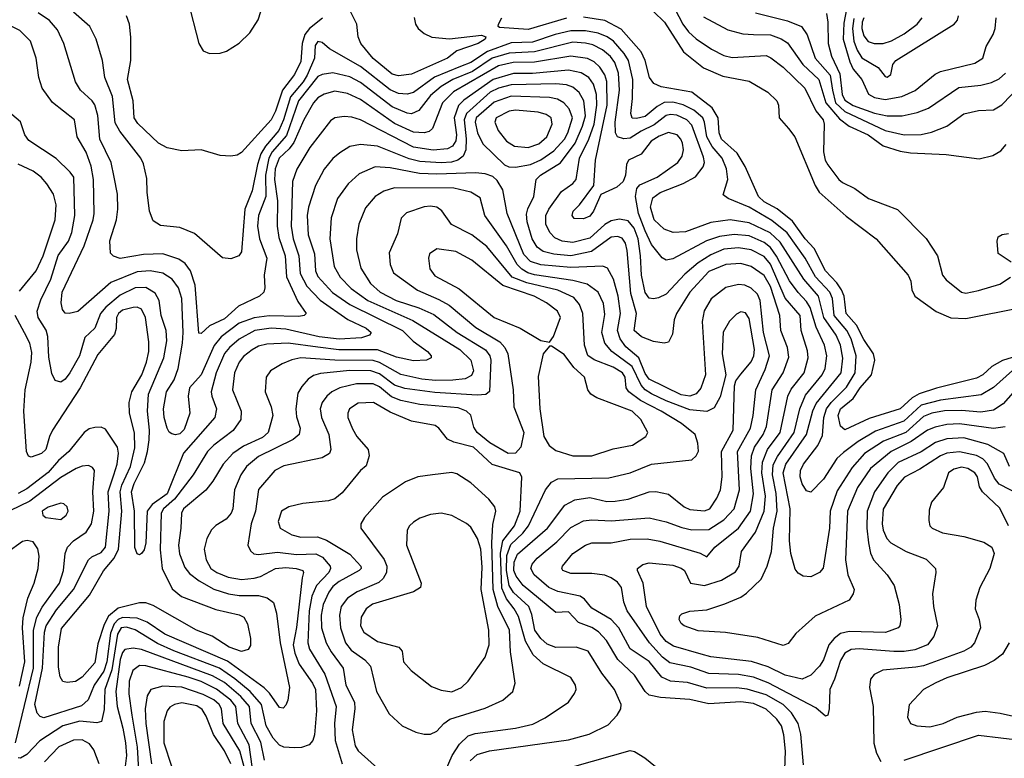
# Model space of a CAD drawing. Extents: x 997026 to 1115308, y 536381 to 619039.
# Tile 69 of 256: x 1043602 to 1048236, y 546111 to 549587. Entities that reach past the tile are written whole.
import ezdxf

# ---------------------------------------------------------------- set-up
doc = ezdxf.new("R2010")
doc.units = 0

msp = doc.modelspace()

# ---------------------------------------------------------------- linework, layer by layer
at = {"layer": '0CON20XD'}
for points in [[(1044393.1, 549675), (1044444.6, 549474.6), (1044465, 549440), (1044495, 549427.1), (1044545, 549429.5), (1044575, 549438.9), (1044634, 549476), (1044684.8, 549525.2), (1044724.1, 549585.9), (1044761.8, 549705)], [(1047499.1, 549669.1), (1047480.3, 549569.7), (1047477.6, 549495), (1047508.5, 549388.5), (1047525, 549353.4), (1047564.7, 549305), (1047596.7, 549236.7), (1047625, 549220.3), (1047675, 549211.5), (1047754.1, 549225.9), (1047817, 549253), (1047909.7, 549330.3), (1047935, 549343.3), (1048097.8, 549382.2), (1048135.5, 549405), (1048150.3, 549459.7), (1048183.8, 549516.2), (1048193.1, 549545), (1048196.9, 549595)], [(1048274.7, 547935.3), (1048184.6, 547855.4), (1048127.7, 547822.3), (1047935, 547795.9), (1047845, 547773.5), (1047763, 547697), (1047629.3, 547650.7), (1047547.5, 547602.5), (1047479.5, 547550.5), (1047448.1, 547521.9), (1047385, 547425.5), (1047325, 547362.9), (1047305, 547370), (1047285, 547402.9), (1047275.3, 547435), (1047275.9, 547465), (1047290.6, 547495), (1047357.4, 547582.6), (1047380, 547630), (1047387, 547715), (1047399.5, 547755), (1047421, 547785), (1047492.7, 547857.3), (1047533.9, 547925), (1047538.9, 548005), (1047514.9, 548084.9), (1047495.4, 548125), (1047435.1, 548195), (1047427.5, 548275), (1047415.1, 548305), (1047347.3, 548377.3), (1047299.1, 548465), (1047214.3, 548584.3), (1047141.1, 548641.1), (1047035, 548705.2), (1046936, 548745), (1046911.9, 548761.9), (1046934.7, 548835), (1046927.7, 548885), (1046908.3, 548935), (1046860.5, 548990.5), (1046835.1, 549035), (1046825.5, 549105), (1046816.3, 549125), (1046775, 549161.6), (1046725, 549186.4), (1046675, 549197.9), (1046635, 549196.2), (1046601.8, 549178.2), (1046545, 549130.3), (1046505, 549120.9), (1046483.9, 549123.9), (1046477.3, 549145), (1046486.3, 549215), (1046488.1, 549305), (1046466.9, 549395), (1046447.1, 549427.1), (1046397, 549485), (1046366.2, 549506.2), (1046325, 549523.3), (1046265, 549534.9), (1046195, 549534.3), (1046122.5, 549517.5), (1046015, 549480.7), (1045915, 549477.4), (1045803.1, 549436.9), (1045725, 549385.4), (1045676.3, 549366.3), (1045553.7, 549316.3), (1045455, 549243.9), (1045425, 549236), (1045385, 549239), (1045345, 549256.3), (1045205.8, 549365.8), (1045059.5, 549449.5), (1045025, 549480), (1045005, 549484.6), (1044992.7, 549465), (1044988.5, 549405), (1044954.2, 549325), (1044935.7, 549294.3), (1044876.2, 549223.8), (1044844, 549115), (1044820.7, 549065), (1044758.7, 548991.3), (1044737.3, 548955), (1044720.6, 548905), (1044695, 548781.2), (1044660.6, 548695), (1044645.3, 548494.7), (1044632.5, 548475), (1044595, 548461.1), (1044555.6, 548465.6), (1044425, 548580), (1044355, 548608.5), (1044265, 548618.1), (1044229.7, 548639.7), (1044213.3, 548685), (1044200.9, 548775), (1044199.8, 548839.8), (1044185, 548908.8), (1044171.5, 548935), (1044072.7, 549062.7), (1044051.5, 549101.5), (1044038.5, 549225), (1044001.9, 549315), (1043990.8, 549395), (1043962.1, 549495), (1043931.5, 549555), (1043855, 549622.2)], [(1045457.6, 549597.6), (1045464.6, 549565), (1045476.7, 549545), (1045505, 549520.9), (1045541.2, 549505), (1045625, 549496.6), (1045774.4, 549514.4), (1045795.9, 549505.9), (1045792, 549495), (1045759.4, 549475), (1045659.6, 549440.4), (1045615.6, 549405), (1045445, 549330.8), (1045385, 549321.7), (1045355, 549330.8), (1045265, 549404.2), (1045206.7, 549475), (1045194.5, 549505.5), (1045188.5, 549565), (1045157.8, 549627.8)], [(1046585, 549625.2), (1046636.8, 549575), (1046725.3, 549435), (1046819.6, 549359.6), (1046911.5, 549321.5), (1047035, 549296.9), (1047123.1, 549245), (1047165.6, 549205), (1047172.9, 549185), (1047176.9, 549125), (1047220.6, 549075), (1047249.6, 549035), (1047345.9, 548805.9), (1047364.4, 548774.4), (1047492.2, 548662.2), (1047633.3, 548555), (1047783.1, 548385), (1047796.3, 548356.3), (1047801.1, 548315), (1047814.4, 548285), (1047915, 548212.9), (1047983.4, 548183.4), (1048055, 548180.9), (1048315, 548232.2)], [(1046685, 549638.2), (1046722.6, 549565), (1046748.8, 549528.8), (1046785, 549496.5), (1046857.4, 549447.4), (1046915, 549417.8), (1046955, 549408.1), (1047115, 549417.3), (1047137.7, 549407.7), (1047195, 549363.1), (1047297.5, 549265), (1047348, 549158), (1047384, 549115), (1047388.4, 549095), (1047384.7, 548965), (1047393.3, 548925), (1047405, 548904.4), (1047457.3, 548835), (1047475, 548820), (1047532.5, 548792.5), (1047596, 548745), (1047675.4, 548715.4), (1047733, 548693), (1047867.4, 548557.4), (1047921.9, 548475), (1047945, 548384.3), (1047962.9, 548362.9), (1048034.2, 548305), (1048055, 548300.6), (1048115, 548311.9), (1048215, 548342.2), (1048265.5, 548374.5)], [(1048335, 547898.8), (1048230.9, 547779.1), (1048185, 547750), (1048125, 547739.3), (1048035, 547747.3), (1047955, 547746.3), (1047895, 547735.5), (1047855, 547719.5), (1047772.5, 547645), (1047666.9, 547603.1), (1047578.3, 547545), (1047519.8, 547480.2), (1047449.5, 547370.5), (1047415.6, 547275), (1047412.6, 547195), (1047383.9, 547006.1), (1047365.7, 546985), (1047325, 546964.5), (1047288.6, 546968.6), (1047265, 546983.3), (1047251.4, 547001.4), (1047230.3, 547075), (1047224.8, 547135), (1047228.4, 547285), (1047194.6, 547455), (1047206.9, 547495), (1047305.5, 547635), (1047335, 547746.5), (1047350, 547780), (1047468.3, 547925), (1047475.2, 547994.8), (1047464.6, 548054.6), (1047445, 548102.8), (1047386.7, 548185), (1047361.2, 548285), (1047292.8, 548365), (1047180.3, 548540.3), (1047133.6, 548583.6), (1047035, 548631.3), (1046945, 548644.8), (1046855, 548631.9), (1046735, 548588.8), (1046677.5, 548585), (1046635, 548600.6), (1046588.2, 548645), (1046571, 548705), (1046581.4, 548748.6), (1046616.6, 548773.4), (1046724.6, 548815.4), (1046782.6, 548847.4), (1046818.9, 548895), (1046824.8, 548915), (1046820.3, 548940.3), (1046765, 549089.7), (1046742.2, 549115), (1046695, 549137.2), (1046665, 549140.6), (1046645, 549136.1), (1046588.1, 549091.9), (1046527.4, 549062.6), (1046475, 549028.5), (1046445, 549025.8), (1046415.3, 549035.3), (1046406.5, 549055), (1046404.8, 549104.8), (1046425.1, 549255), (1046419.8, 549335), (1046402, 549385), (1046383.1, 549413.1), (1046345, 549444.8), (1046298.4, 549468.4), (1046265, 549476.7), (1046205, 549480.1), (1046025.3, 549434.7), (1045905, 549429), (1045825.2, 549404.8), (1045733, 549343), (1045640.3, 549305), (1045585, 549272.5), (1045535, 549229.6), (1045480.6, 549159.4), (1045445, 549144.2), (1045425, 549147), (1045355, 549175.9), (1045205, 549290.6), (1045155, 549317.1), (1045075, 549337.2), (1045025, 549329), (1045005, 549318.9), (1044914.3, 549205), (1044857.8, 549042.2), (1044790.4, 548965), (1044773.6, 548935), (1044759, 548855), (1044760, 548755), (1044725.7, 548665), (1044721, 548615), (1044729.5, 548555), (1044765.3, 548465), (1044752.1, 548385), (1044755.6, 548325), (1044750, 548305), (1044730, 548285), (1044630.8, 548239.2), (1044565, 548178.8), (1044494.3, 548145.7), (1044455, 548110), (1044445, 548111.2), (1044427, 548337), (1044406.2, 548405), (1044379.8, 548439.8), (1044349.9, 548459.9), (1044275, 548484.3), (1044185, 548481.1), (1044075, 548463.2), (1044043.7, 548473.7), (1044028.6, 548488.6), (1044025.5, 548545.5), (1044056.5, 548645), (1044062.9, 548695), (1044061.8, 548765), (1044046, 548845), (1044031.5, 548915), (1043978.6, 549025), (1043969.3, 549135), (1043955.7, 549185.7), (1043942.7, 549205), (1043888.2, 549255), (1043864.3, 549294.3), (1043809.2, 549475), (1043779.6, 549539.6), (1043742.1, 549582.1), (1043688.1, 549618.1)], [(1044595, 548944.6), (1044545, 548946.9), (1044455, 548974.7), (1044365, 548968.8), (1044295, 548983.2), (1044254.5, 549005), (1044157.7, 549097.7), (1044140, 549125), (1044135.3, 549205), (1044109.3, 549305), (1044124.2, 549395), (1044125.3, 549505), (1044119.2, 549565), (1044105, 549604.2)], [(1045026.3, 549593.7), (1044965, 549545.3), (1044943.3, 549516.7), (1044931, 549475), (1044925, 549389.5), (1044895, 549328.5), (1044838.6, 549255), (1044805, 549155.5), (1044785, 549116.1), (1044645, 548961.2), (1044625, 548949.6), (1044595, 548944.6)], [(1046175, 549593.2), (1045995, 549540), (1045860.3, 549550.3), (1045854, 549554), (1045855.7, 549565), (1045870.7, 549595)], [(1048395, 548034.8), (1048226.8, 547983.2), (1048177.7, 547955), (1048134.5, 547915.5), (1048105, 547900), (1047916.5, 547853.5), (1047835, 547826.7), (1047802.4, 547807.6), (1047745, 547755.2), (1047600.1, 547710.1), (1047485, 547657.3), (1047464.8, 547674.8), (1047453.5, 547725), (1047465, 547755.7), (1047525.1, 547804.9), (1047557.3, 547855), (1047610.6, 547915), (1047625.8, 547984.2), (1047620.6, 548015), (1047575, 548081.3), (1047539.5, 548149.5), (1047492.2, 548205), (1047481.9, 548285), (1047470.2, 548315), (1047448.1, 548348.1), (1047394.1, 548405), (1047340.7, 548510.7), (1047299, 548555), (1047238.9, 548638.9), (1047166.2, 548696.2), (1047105, 548729.2), (1047078.4, 548755), (1047016.6, 548896.6), (1046979.2, 548959.2), (1046904.1, 549025), (1046893.8, 549055), (1046889.8, 549125), (1046861.6, 549171.6), (1046765.5, 549245.5), (1046620.6, 549270.6), (1046585.7, 549285.7), (1046565.9, 549315), (1046545.2, 549395), (1046527.3, 549435), (1046431.8, 549541.8), (1046355, 549583.4), (1046255, 549598.4)], [(1046820.3, 549600.3), (1046935, 549538.7), (1047005, 549519.8), (1047055, 549517.3), (1047135, 549514.8), (1047185, 549496.7), (1047215, 549477.5), (1047288.1, 549375), (1047363.5, 549305), (1047395.4, 549195), (1047459.9, 549119.9), (1047505.3, 549085.3), (1047595.8, 549045), (1047665, 548992.7), (1047745, 548967.2), (1047795, 548959.6), (1047962.3, 548952.3), (1048117.4, 548932.6), (1048182, 548948), (1048219.8, 548970.2), (1048245, 548999.4)], [(1047065, 549618.5), (1047215, 549581.9), (1047281.1, 549555), (1047308.2, 549515), (1047345.2, 549405), (1047415.6, 549325.6), (1047427.6, 549255), (1047442, 549195), (1047485, 549154.2), (1047675, 549065.5), (1047765, 549045.2), (1047845, 549046.7), (1047893.4, 549056.6), (1047965.7, 549085), (1048045, 549143.3), (1048115, 549158.8), (1048185, 549161.8), (1048224.8, 549185.2), (1048310.2, 549275)], [(1047398.8, 549615), (1047405.2, 549575), (1047406.4, 549475), (1047423.1, 549415), (1047462.4, 549332.4), (1047473.4, 549235), (1047485, 549207.6), (1047525, 549182.6), (1047625, 549147.4), (1047685, 549133.7), (1047755, 549133.9), (1047825, 549149.7), (1047879, 549171), (1048021.8, 549268.2), (1048125, 549278.1), (1048175, 549290.6), (1048211.4, 549308.6), (1048241.5, 549335)], [(1047527.4, 549592.6), (1047521.9, 549545), (1047527.2, 549485), (1047542.9, 549442.9), (1047565, 549406.8), (1047641.5, 549361.5), (1047675, 549320), (1047685, 549315.8), (1047702.1, 549327.9), (1047711.4, 549375), (1047725.7, 549395), (1048000, 549565), (1048015.5, 549585), (1048019.6, 549605)], [(1047574.6, 549595), (1047566.7, 549575), (1047565.2, 549545), (1047575, 549510.9), (1047595, 549484.7), (1047623.9, 549473.9), (1047665.3, 549475.3), (1047705, 549487.1), (1047765, 549519.7), (1047825.4, 549565), (1047848.8, 549595)], [(1048239.5, 547670.5), (1048185, 547663.5), (1048025, 547684.8), (1047965, 547682.1), (1047910.4, 547669.6), (1047875, 547656), (1047798.1, 547601.9), (1047702.9, 547555), (1047605.7, 547474.3), (1047544.3, 547385), (1047497.1, 547275), (1047488.4, 547045), (1047499.6, 546975), (1047529.2, 546905), (1047524.3, 546885.7), (1047505, 546856.2), (1047345, 546780), (1047255, 546699.2), (1047218, 546652), (1047195, 546641.9), (1047075, 546680), (1046923, 546703), (1046795, 546711.5), (1046728.8, 546735), (1046715.7, 546745.7), (1046706.2, 546765), (1046708.3, 546781.7), (1046718.8, 546791.2), (1046755, 546804.3), (1046835, 546809.4), (1046921.1, 546838.9), (1046995, 546869.1), (1047022.1, 546887.9), (1047091.2, 546955), (1047120.3, 547015), (1047140.2, 547085), (1047149.1, 547195), (1047166.3, 547275), (1047161.9, 547358.1), (1047144.2, 547445), (1047147.9, 547492.1), (1047167.8, 547532.2), (1047246.4, 547645), (1047274.1, 547755), (1047300, 547820), (1047378.9, 547915), (1047391.9, 547945), (1047400.4, 548005), (1047389.6, 548055), (1047350.5, 548140.5), (1047322.1, 548232.1), (1047305, 548260.8), (1047265, 548303.8), (1047225, 548357.5), (1047163.8, 548473.8), (1047135.4, 548515.4), (1047105, 548538.9), (1047035, 548568.9), (1046965, 548576.1), (1046895, 548567.2), (1046834.1, 548545.9), (1046675, 548460.7), (1046645, 548455.5), (1046625, 548465.6), (1046575, 548528.2), (1046545, 548593.6), (1046514.3, 548675), (1046499.6, 548755), (1046507, 548793), (1046520.9, 548809.1), (1046602.5, 548845), (1046698.5, 548915), (1046720, 548945), (1046725.4, 548975), (1046720.8, 549005), (1046713.1, 549025), (1046695.5, 549045), (1046655, 549056.2), (1046611, 549039), (1046573.6, 549015), (1046526.6, 548953.4), (1046466.7, 548925), (1046457.1, 548905), (1046453.6, 548855), (1046441.5, 548825), (1046411.9, 548798.1), (1046336.4, 548763.6), (1046302.7, 548685), (1046285, 548662.7), (1046255, 548648.9), (1046211.3, 548651.3), (1046201.9, 548665), (1046207.1, 548685), (1046237.1, 548715), (1046303.7, 548806.3), (1046311.9, 548925), (1046367.1, 549185), (1046365.6, 549295.6), (1046355, 549327.7), (1046332.7, 549362.7), (1046305, 549388.4), (1046273.7, 549403.7), (1046195, 549414.5), (1046024, 549386), (1045924.9, 549385.1), (1045855, 549368.9), (1045643.3, 549246.7), (1045590.9, 549195), (1045545.3, 549074.7), (1045528.9, 549061.1), (1045505, 549053.6), (1045455, 549057), (1045365, 549098.2), (1045205, 549211), (1045145, 549239.6), (1045085, 549250.7), (1045034.1, 549235.9), (1045005, 549218.4), (1044985, 549194.6), (1044938.9, 549115), (1044891.8, 549008.2), (1044870.5, 548979.5), (1044823.5, 548935), (1044804.5, 548885.5), (1044800.2, 548835), (1044815.5, 548735), (1044812.9, 548615), (1044822, 548562), (1044850.6, 548475), (1044857.4, 548377.4), (1044911.4, 548261.4), (1044949.4, 548205), (1044940.8, 548195), (1044915, 548189.8), (1044775, 548192.6), (1044705, 548184.5), (1044635, 548158.8), (1044549.5, 548095), (1044516.6, 548053.4), (1044455, 547915.4), (1044401.1, 547855), (1044395.3, 547815), (1044401.8, 547735), (1044375, 547658.9), (1044355, 547638.2), (1044335, 547634), (1044317.9, 547637.9), (1044305, 547646), (1044295.5, 547665), (1044281.6, 547715), (1044279.1, 547755), (1044293.2, 547835), (1044328.3, 547891.7), (1044348.1, 547945), (1044367.7, 548065), (1044371.2, 548115), (1044364.4, 548274.4), (1044349.2, 548325), (1044318.9, 548365), (1044275, 548393.8), (1044215.5, 548405.5), (1044155, 548400.7), (1044030.7, 548349.3), (1043875, 548213.8), (1043835, 548204.3), (1043815, 548206), (1043802.6, 548222.6), (1043796.2, 548255), (1043801.8, 548305), (1043905, 548522.2), (1043947.5, 548645), (1043952.4, 548675), (1043949.1, 548835), (1043937.6, 548897.6), (1043915, 548963.5), (1043871.8, 549035), (1043860, 549115), (1043756.4, 549196.4), (1043707.5, 549265), (1043691.8, 549315), (1043679.1, 549405), (1043652.2, 549485), (1043601.9, 549535), (1043555, 549559.2)], [(1048260, 547485), (1048234.3, 547545), (1048158.2, 547588.2), (1048045, 547619.4), (1047965, 547615.2), (1047912, 547598), (1047845, 547553.3), (1047736.9, 547503.1), (1047687, 547455), (1047625.1, 547364.9), (1047590.2, 547275), (1047589.5, 547195), (1047597.4, 547125), (1047606.8, 547076.8), (1047620.4, 547045), (1047684.8, 546974.8), (1047716.7, 546925), (1047740.4, 546835), (1047748.5, 546765), (1047744.5, 546735.5), (1047735.7, 546725), (1047676.5, 546703.5), (1047505, 546708.7), (1047465, 546699), (1047434.5, 546675.5), (1047409.2, 546645), (1047384.1, 546575), (1047366.1, 546545), (1047325, 546503.2), (1047285, 546484), (1047205, 546502.5), (1047125, 546541.5), (1047046.6, 546566.6), (1046855, 546589.6), (1046808.6, 546601.4), (1046678.3, 546638.3), (1046645, 546660.8), (1046616.8, 546695), (1046551.1, 546825), (1046536.6, 546935), (1046508.9, 546995), (1046510, 547005), (1046535, 547022.9), (1046565, 547030.9), (1046675, 547020.3), (1046715, 547006.6), (1046730.5, 546995), (1046758.8, 546935), (1046824.8, 546924.8), (1046905, 546949.6), (1046970.6, 546989.4), (1046988, 547015), (1046999.6, 547085), (1047064.3, 547175.7), (1047105.2, 547275), (1047111.4, 547345), (1047094.1, 547455), (1047098.5, 547505), (1047121.4, 547565), (1047181.1, 547645), (1047216.9, 547815), (1047232.5, 547847.5), (1047293.8, 547925), (1047313, 547995), (1047309, 548029), (1047280, 548125), (1047274.3, 548195), (1047205, 548276.9), (1047135, 548436.9), (1047105, 548472.5), (1047045, 548504.2), (1046985, 548513.6), (1046915, 548506.8), (1046855, 548480.7), (1046795, 548442.9), (1046731.4, 548388.6), (1046645, 548295.3), (1046608, 548278), (1046585, 548272.8), (1046565, 548276), (1046545, 548302.5), (1046527.7, 548385), (1046524.3, 548475), (1046512.8, 548555), (1046494.3, 548605), (1046465, 548640.5), (1046425, 548648.4), (1046385, 548639.6), (1046355, 548622.9), (1046285, 548557.9), (1046205, 548537.7), (1046155.2, 548545.2), (1046120.7, 548560.7), (1046096.5, 548585), (1046077.3, 548625), (1046077.3, 548665), (1046091.7, 548695), (1046151.7, 548778.3), (1046205, 548815.2), (1046221.3, 548835), (1046236.5, 548935), (1046280.9, 549025), (1046305.8, 549095), (1046317.6, 549185), (1046316.2, 549235), (1046302.8, 549282.8), (1046280.3, 549315), (1046245, 549336), (1046185, 549348.7), (1046015, 549333.6), (1045925, 549333.9), (1045829.5, 549305), (1045692.2, 549207.8), (1045667, 549183), (1045646, 549125), (1045657.5, 549045), (1045653.9, 549016.1), (1045639.1, 548990.9), (1045615, 548979.2), (1045547.2, 548972.8), (1045455, 548986.4), (1045205, 549114.7), (1045165, 549128.2), (1045128.2, 549131.8), (1045085, 549125.4), (1045065, 549110), (1044967.8, 548985), (1044906.2, 548883.8), (1044885.9, 548825), (1044879.4, 548615), (1044888.6, 548555), (1044915.5, 548475), (1044921.8, 548391.8), (1044953.6, 548333.6), (1045016.3, 548266.3), (1045145.8, 548175.8), (1045232.7, 548135), (1045256.5, 548115), (1045247.3, 548102.7), (1045210.9, 548089.1), (1045105, 548083.2), (1045011.4, 548095), (1044855, 548130.9), (1044784.9, 548135.1), (1044708.2, 548125), (1044635, 548083.2), (1044589, 548045), (1044565, 548015.9), (1044526.6, 547925), (1044503.3, 547835), (1044505.3, 547815), (1044528.2, 547755), (1044519.7, 547715), (1044372.5, 547547.5), (1044295, 547355.6), (1044224.8, 547305), (1044201.3, 547275), (1044194.8, 547125), (1044187.2, 547092.8), (1044175.5, 547075), (1044165, 547069.5), (1044155, 547073.1), (1044143.3, 547103.3), (1044142.5, 547275), (1044128.3, 547365), (1044139.9, 547405), (1044188.8, 547501.2), (1044203.6, 547555), (1044210.6, 547610.6), (1044212.8, 547655), (1044202.5, 547745), (1044208.5, 547825), (1044280.4, 547995), (1044294.4, 548075), (1044290.9, 548125), (1044267, 548195), (1044258.8, 548265), (1044239.6, 548299.6), (1044195, 548326.5), (1044145, 548324.8), (1044075, 548291.2), (1044006.7, 548233.3), (1043982.6, 548205), (1043955, 548135.6), (1043908.3, 548091.7), (1043882.9, 548005), (1043837, 547925), (1043815, 547894.7), (1043795, 547881.1), (1043768.7, 547888.7), (1043752.2, 547922.2), (1043738.5, 547998.5), (1043734.2, 548095.8), (1043726.1, 548126.1), (1043689.3, 548185), (1043683.9, 548215), (1043701.1, 548268.9), (1043748.1, 548365), (1043783.4, 548476.6), (1043830.8, 548545), (1043846.7, 548585), (1043860.4, 548665), (1043856.9, 548845), (1043839.8, 548869.8), (1043773.4, 548933.4), (1043645, 549017.5), (1043625.5, 549045), (1043605.5, 549105.5), (1043565, 549141.1)], [(1048211.6, 547401.6), (1048188.9, 547428.9), (1048156.3, 547496.3), (1048135, 547521.2), (1048105, 547536.8), (1048025, 547554.1), (1047965, 547547), (1047935, 547535.2), (1047837.6, 547472.4), (1047765.5, 547434.5), (1047731.7, 547395), (1047665, 547284.3), (1047660.6, 547215), (1047665.2, 547185), (1047682.7, 547145), (1047701.9, 547125), (1047774.1, 547084.1), (1047867.8, 547047.8), (1047912, 547005), (1047914, 546985), (1047897.1, 546885), (1047902.7, 546825), (1047921.5, 546735), (1047904.7, 546685.3), (1047875, 546644.6), (1047815, 546622.2), (1047765, 546613.7), (1047715.6, 546614.4), (1047552.8, 546627.2), (1047515, 546622.7), (1047485, 546605.4), (1047465, 546571.5), (1047436.8, 546483.2), (1047414.5, 546435), (1047412, 546345), (1047406, 546315), (1047395, 546310), (1047348.2, 546348.2), (1047125, 546466.9), (1047055, 546492.9), (1046985, 546505.8), (1046845, 546510.4), (1046760.1, 546540.1), (1046661.4, 546561.4), (1046627.7, 546587.7), (1046565.6, 546655), (1046461.1, 546805), (1046445.7, 546845.7), (1046433.5, 546915), (1046415, 546939.7), (1046385, 546961.2), (1046355, 546972.5), (1046295, 546980.8), (1046195, 546980.3), (1046158.6, 546995), (1046152.9, 547005), (1046156.9, 547015), (1046205, 547074.3), (1046264.3, 547115), (1046294.5, 547124.5), (1046385, 547124.7), (1046475, 547141.8), (1046555, 547144.2), (1046615, 547132.6), (1046805, 547076.2), (1046835, 547060), (1046873.1, 547105), (1046985.1, 547194.9), (1047041.6, 547275), (1047055.7, 547355), (1047043, 547475), (1047046.7, 547535), (1047059.3, 547575), (1047100.2, 547635), (1047117.1, 547672.9), (1047144, 547845), (1047195.2, 547925), (1047221.5, 547998.5), (1047214.8, 548045), (1047184.2, 548125), (1047180, 548195), (1047135, 548331.3), (1047105, 548383.2), (1047045, 548426.1), (1046995, 548439.3), (1046925, 548434.3), (1046845, 548401.7), (1046755.2, 548305), (1046693.3, 548205), (1046682.1, 548175), (1046673.4, 548106.6), (1046655, 548070), (1046635, 548064), (1046585, 548071.8), (1046528.1, 548095), (1046493.8, 548125), (1046504.2, 548205), (1046478.6, 548298.6), (1046460.4, 548500.4), (1046452.7, 548535), (1046437.9, 548557.9), (1046415, 548567.1), (1046385, 548563.8), (1046293.5, 548496.5), (1046195, 548476.3), (1046115, 548483.2), (1046065.9, 548495.9), (1046037, 548517), (1046014.4, 548555), (1045990.4, 548635), (1045987.7, 548672.3), (1045993.3, 548696.7), (1046021.3, 548755), (1046032, 548835), (1046052.9, 548855), (1046146.7, 548913.3), (1046216.6, 549005), (1046250.9, 549085), (1046263.9, 549133.9), (1046256.7, 549205), (1046234.6, 549244.6), (1046205, 549269.8), (1046175, 549279.8), (1046125.2, 549285.2), (1045915, 549280.4), (1045855, 549264.1), (1045816.5, 549245), (1045704.9, 549145), (1045693.4, 549115), (1045703.6, 549026.4), (1045702.1, 548975), (1045689.2, 548945), (1045663.1, 548925), (1045633.9, 548916.1), (1045585, 548912.5), (1045485, 548919.6), (1045435, 548931.7), (1045285, 548992.2), (1045205, 549000), (1045155, 548989.3), (1045109.1, 548960.9), (1045076.2, 548933.8), (1045035, 548883.5), (1044993.2, 548806.8), (1044961.2, 548705), (1044955.2, 548665), (1044958.7, 548575), (1044988.8, 548485), (1044994.4, 548405), (1045005, 548377.9), (1045073.7, 548303.7), (1045155, 548246.8), (1045404.1, 548125), (1045454, 548074), (1045520.6, 548025), (1045537.5, 548005), (1045538, 547995), (1045516, 547984), (1045455, 547982.3), (1045375, 547999.2), (1045285, 548033.4), (1045103.5, 548033.5), (1045005.5, 548045.5), (1044865, 548065.2), (1044765, 548060.2), (1044725, 548049.8), (1044695, 548032.6), (1044655, 548002.5), (1044634.2, 547975.8), (1044612.7, 547925), (1044603.2, 547845), (1044644.6, 547745), (1044642.1, 547705), (1044606.3, 547653.7), (1044515, 547585.2), (1044485, 547555.3), (1044418.3, 547445), (1044329.6, 547330.4), (1044278.5, 547285), (1044267.1, 547265), (1044262, 547092), (1044272.2, 547005), (1044318.7, 546908.7), (1044362.4, 546872.4), (1044525, 546812.3), (1044635, 546786.5), (1044656, 546775), (1044673.9, 546743.9), (1044687.9, 546675), (1044688, 546642), (1044677, 546623), (1044645, 546614.7), (1044586.9, 546635), (1044506.8, 546686.8), (1044434.3, 546715), (1044230, 546830), (1044195, 546843.1), (1044165, 546843.4), (1044065, 546818.1), (1044019.8, 546780.2), (1043999.2, 546740.8), (1043969.7, 546650.3), (1043955, 546560), (1043895, 546493.2), (1043865, 546472.7), (1043825, 546468.1), (1043805, 546472.9), (1043791.5, 546495), (1043785, 546540), (1043784.1, 546635), (1043797.8, 546722.2), (1043930.4, 546879.6), (1043996.1, 546993.9), (1044046.4, 547053.6), (1044066.5, 547095), (1044081.6, 547275), (1044074, 547365), (1044082.7, 547397.3), (1044122.6, 547485), (1044142.9, 547572.9), (1044142.7, 547642.7), (1044118.4, 547735), (1044117.6, 547785), (1044129.7, 547835), (1044176, 547915), (1044199, 547975), (1044210, 548025), (1044208.8, 548071.2), (1044194.3, 548185), (1044175, 548224), (1044155, 548234.2), (1044135, 548232.7), (1044085, 548219.4), (1044066.3, 548205), (1044057, 548185), (1044055.6, 548134.4), (1044047.4, 548105), (1043968.7, 548011.3), (1043886.4, 547855), (1043755.6, 547655), (1043741.1, 547625), (1043725.4, 547565), (1043704, 547545), (1043655, 547528.8), (1043642.3, 547532.3), (1043632.9, 547555), (1043620.3, 547745), (1043628.1, 547845), (1043655.7, 547975), (1043658.5, 548021.5), (1043650, 548065), (1043624, 548114), (1043579.6, 548195)], [(1045935, 548893.3), (1046005, 548905.2), (1046055, 548927), (1046115, 548969.2), (1046165.2, 549025), (1046182.2, 549055), (1046203.3, 549125), (1046187.7, 549167.7), (1046163.1, 549195), (1046132.4, 549212.4), (1046095, 549221.2), (1045915, 549227.1), (1045835, 549198.8), (1045750.3, 549125), (1045745.2, 549105), (1045756, 549055), (1045781.7, 549001.7), (1045882.9, 548902.9), (1045903.6, 548893.6), (1045935, 548893.3)], [(1045995, 548984.8), (1046045, 549002.9), (1046082.2, 549035), (1046107.1, 549095), (1046103.8, 549125), (1046080.3, 549140.3), (1046041.4, 549151.4), (1045935, 549161.3), (1045905, 549156), (1045844.7, 549125), (1045837.8, 549105), (1045853.3, 549065), (1045892.5, 549015), (1045930.9, 548990.9), (1045995, 548984.8)], [(1043600.4, 548309.6), (1043679.3, 548405), (1043712.3, 548475), (1043768.2, 548645), (1043772.5, 548715), (1043761.1, 548765), (1043730, 548815), (1043702.5, 548845), (1043665, 548873.2), (1043595, 548906.8)], [(1047291.3, 546081.3), (1047278.5, 546225), (1047266, 546275), (1047235, 546325.8), (1047194.8, 546365), (1047115, 546409.9), (1047025, 546437.3), (1046975, 546442.9), (1046835, 546442), (1046745, 546467.5), (1046665.2, 546474.8), (1046623.7, 546493.7), (1046565, 546567.5), (1046475, 546627.1), (1046422, 546725), (1046385.9, 546765), (1046295, 546817.5), (1046260, 546860), (1046240, 546875), (1046135, 546896.4), (1046092.5, 546915), (1046023.2, 546975), (1046007.7, 547005), (1046014.2, 547025), (1046036.5, 547053.5), (1046130.2, 547129.8), (1046195, 547197.8), (1046255, 547228.1), (1046295, 547233.3), (1046385, 547228.1), (1046565, 547242.5), (1046645, 547224.8), (1046717.4, 547197.4), (1046765.7, 547185.7), (1046845, 547188), (1046916.5, 547233.5), (1046963.8, 547285), (1046990.2, 547375), (1046980.2, 547555), (1047041.3, 547665), (1047054.3, 547724.3), (1047067.1, 547845), (1047109.6, 547940.4), (1047130.6, 548005), (1047101.9, 548115), (1047087.5, 548265), (1047073.5, 548295), (1047045, 548323.5), (1047015, 548336.9), (1046985, 548341.2), (1046925, 548326.8), (1046856.3, 548273.7), (1046822.5, 548217.5), (1046814, 548166), (1046830, 547915), (1046807.6, 547852.4), (1046785, 547825.8), (1046755, 547814.5), (1046715, 547821.7), (1046564.9, 547894.9), (1046545, 547921.2), (1046514.9, 547994.9), (1046455, 548047.8), (1046427.3, 548085), (1046415.2, 548125), (1046428.9, 548205), (1046418.7, 548285), (1046396.1, 548366.1), (1046368, 548418), (1046346.7, 548426.7), (1046195, 548420.6), (1046055, 548433), (1046005, 548448.9), (1045975, 548481.1), (1045895.7, 548675), (1045875.5, 548785.5), (1045849.3, 548829.3), (1045828.9, 548848.9), (1045791.7, 548861.7), (1045746.3, 548866.3), (1045565, 548859.2), (1045482.7, 548862.7), (1045345, 548890.2), (1045275, 548893.5), (1045198.8, 548861.2), (1045147.9, 548815), (1045097.7, 548745), (1045067.2, 548655), (1045061.1, 548555), (1045082.4, 548425), (1045109.7, 548375), (1045162.5, 548322.5), (1045239.4, 548265), (1045452, 548172), (1045672.4, 548035), (1045724.7, 547985), (1045736.8, 547935), (1045727.5, 547912.5), (1045697.6, 547897.6), (1045640.2, 547889.8), (1045558.3, 547888.3), (1045494.9, 547894.9), (1045395, 547916.5), (1045295, 547974.1), (1045265, 547982.6), (1045085, 547984.3), (1044925, 547995.2), (1044883.1, 547986.9), (1044837.1, 547967.1), (1044781.4, 547935), (1044762.2, 547905), (1044756.2, 547835), (1044785.9, 547765), (1044792.5, 547725), (1044771.4, 547645), (1044745, 547620.6), (1044655, 547580.4), (1044605.4, 547545), (1044560, 547495), (1044510.9, 547415), (1044477.5, 547372.5), (1044371.8, 547285), (1044363.1, 547265), (1044360.6, 547195), (1044348.8, 547115), (1044353.6, 547073.6), (1044379.2, 547009.2), (1044401.5, 546981.5), (1044446, 546946), (1044515, 546906.9), (1044584.6, 546884.6), (1044635, 546877.6), (1044725, 546878), (1044767.1, 546867.1), (1044795.4, 546845), (1044810.8, 546795), (1044827.9, 546655), (1044871.2, 546445), (1044863.8, 546385), (1044855, 546362), (1044842.1, 546347.9), (1044825, 546350), (1044777.4, 546417.4), (1044752.6, 546442.6), (1044578.9, 546568.9), (1044284, 546695), (1044201.8, 546751.8), (1044155, 546771.1), (1044085, 546774.5), (1044064.8, 546765.2), (1044045.8, 546744.2), (1044029.3, 546700.7), (1044011.7, 546565), (1043998.3, 546521.7), (1043952.1, 546455), (1043923.1, 546386.9), (1043891.9, 546358.1), (1043715, 546301.3), (1043698.1, 546308.1), (1043684, 546324), (1043673.2, 546365), (1043709.4, 546535), (1043718.3, 546705), (1043725.9, 546735), (1043775, 546810.2), (1043855.2, 546905), (1043924.8, 547045.2), (1043940.8, 547059.2), (1043985, 547079.4), (1044005, 547105.6), (1044022.7, 547275), (1044018, 547365), (1044044.6, 547445.4)], [(1047201.5, 546015), (1047206.6, 546145), (1047198.7, 546221.3), (1047186.9, 546265), (1047165.3, 546295), (1047115, 546342.5), (1047055, 546369.1), (1046995, 546377.5), (1046845, 546367.6), (1046755, 546388), (1046617, 546397), (1046565, 546408.4), (1046545, 546426.2), (1046495, 546503.2), (1046416.7, 546576.7), (1046363.2, 546665), (1046326.1, 546706.1), (1046295, 546727.5), (1046231, 546751), (1046185, 546800), (1046125, 546797.1), (1045970.9, 546925), (1045937.7, 546967.7), (1045927.1, 546995), (1045929.4, 547035), (1045945, 547072), (1046085.1, 547194.9), (1046167.1, 547302.9), (1046215, 547328.1), (1046285, 547337.9), (1046365, 547320.3), (1046405, 547320.5), (1046465, 547331.2), (1046565, 547364.6), (1046596, 547366), (1046655, 547354.5), (1046728.9, 547295), (1046755, 547282.2), (1046825, 547275.3), (1046849.6, 547285), (1046883.1, 547335), (1046900, 547375), (1046908.3, 547435), (1046905.2, 547555), (1046959.1, 547655), (1046965.5, 547864.5), (1046971.8, 547888.2), (1046995, 547918.1), (1047045, 547976.2), (1047057, 548005), (1047059.8, 548035), (1047035, 548181.4), (1047017, 548207), (1046995, 548212.3), (1046975, 548201.8), (1046942, 548168), (1046913.2, 548116.8), (1046908.6, 548015), (1046924.6, 547915), (1046898.3, 547811.7), (1046869.5, 547760.5), (1046835, 547742.7), (1046755, 547751.2), (1046645, 547793), (1046575, 547826.9), (1046545.5, 547845.5), (1046526.8, 547866.8), (1046484.6, 547954.6), (1046389.2, 548025), (1046356.2, 548065), (1046342.2, 548115), (1046355, 548200), (1046348.9, 548251.1), (1046325, 548304.6), (1046272, 548342), (1046205, 548358.7), (1046025, 548385.6), (1045993.4, 548395), (1045965, 548412.1), (1045943.4, 548435), (1045892.3, 548522.3), (1045791.2, 548665), (1045768.7, 548748.7), (1045725.2, 548775.2), (1045645, 548794.4), (1045365, 548794.7), (1045315, 548780.3), (1045274.5, 548755), (1045228.8, 548701.2), (1045198.5, 548625), (1045187.5, 548555), (1045186.9, 548503.1), (1045207.1, 548417.1), (1045253.1, 548345), (1045298.2, 548305), (1045373.1, 548265), (1045480.1, 548230.1), (1045550.1, 548200.1), (1045660, 548115), (1045793.3, 548033.3), (1045814.8, 548005), (1045819.8, 547985), (1045812.4, 547837.6), (1045795, 547822.5), (1045755, 547820.2), (1045555, 547831.8), (1045415, 547851.9), (1045365, 547867.3), (1045295, 547920.9), (1045255, 547934.6), (1045155, 547935.6), (1045017.5, 547922.5)], [(1045721.2, 546098.8), (1045755, 546129.7), (1045812.8, 546147.2), (1046185, 546198.7), (1046281.2, 546225), (1046371.2, 546268.8), (1046414.2, 546315), (1046431.4, 546345), (1046432.9, 546365), (1046401.8, 546435), (1046342, 546512), (1046277.3, 546615), (1046220, 546635), (1046125, 546633.3), (1046085, 546649.2), (1046055, 546675.3), (1046026.4, 546715), (1046011.4, 546788.6), (1045997.2, 546825), (1045925, 546891.8), (1045905.3, 546925), (1045892.3, 546995), (1045894.8, 547065), (1045912.7, 547117.3), (1045969.6, 547170.4), (1045995.6, 547205), (1046075.6, 547374.4), (1046105, 547410), (1046135, 547426), (1046375, 547431.2), (1046475, 547454.1), (1046575, 547495.7), (1046765, 547515.6), (1046786, 547534), (1046796.6, 547556.6), (1046793.9, 547593.9), (1046781.2, 547635), (1046716.4, 547686.4), (1046620.7, 547745), (1046524.2, 547795), (1046468.4, 547835), (1046456.8, 547855), (1046451.7, 547905), (1046439.2, 547925), (1046395, 547951.2), (1046305, 547985.6), (1046276.3, 548006.3), (1046259.5, 548055), (1046252, 548205), (1046236.5, 548246.5), (1046209.4, 548279.4), (1046134.2, 548314.2), (1045988, 548348), (1045920, 548375), (1045799.5, 548519.5), (1045730, 548575), (1045633.4, 548623.4), (1045587.8, 548687.8), (1045565.2, 548705.2), (1045535, 548709.5), (1045505, 548705.8), (1045422.9, 548677.1), (1045396.5, 548653.5), (1045380.3, 548579.7), (1045340.5, 548489.5), (1045345.4, 548435.4), (1045361.1, 548395), (1045473.3, 548313.3), (1045575, 548270), (1045622.8, 548242.8), (1045748.9, 548138.9), (1045860.7, 548070.7), (1045884.3, 548045), (1045898.7, 548015), (1045923.8, 547845), (1045926.9, 547765), (1045974.3, 547645), (1045960.2, 547575), (1045935, 547546.6), (1045901.1, 547545), (1045815, 547595.2), (1045755, 547644.1)], [(1048267.5, 548445), (1048206.4, 548486.4), (1048202.5, 548545), (1048207.5, 548565), (1048225, 548576.2), (1048255, 548580)], [(1046095, 548070), (1046113.9, 548096.1), (1046146.2, 548185), (1046132.1, 548215), (1046080.5, 548255), (1046023.5, 548285), (1045876.1, 548336.1), (1045730, 548455), (1045655, 548495.3), (1045565, 548508.2), (1045530.5, 548485), (1045525.5, 548465), (1045532.7, 548415), (1045555, 548380.8), (1045670.6, 548320.6), (1045835, 548184.7), (1045957.1, 548135), (1046055, 548076.7), (1046095, 548070)], [(1046205, 547534.1), (1046295, 547534.7), (1046395, 547568.2), (1046486, 547584), (1046549.2, 547625), (1046558.6, 547645), (1046525.4, 547705), (1046485, 547745.2), (1046318.1, 547808.1), (1046289.4, 547825), (1046275.5, 547845), (1046259.4, 547905), (1046210, 547950), (1046165, 548011.2), (1046105, 548050), (1046095, 548050), (1046066.1, 548013.9), (1046042.6, 547907.4), (1046049.2, 547755), (1046068.6, 547625), (1046092.9, 547582.9), (1046125, 547560), (1046205, 547534.1)], [(1045017.5, 547922.5), (1044985, 547912.8), (1044960, 547895), (1044929, 547861), (1044910.4, 547829.6), (1044901.1, 547755), (1044905, 547718.8), (1044921.8, 547665), (1044917.1, 547635), (1044888.8, 547611.2), (1044725, 547531.2), (1044669.4, 547485), (1044643.1, 547445), (1044612.5, 547375), (1044604.2, 547285.8), (1044596.6, 547265), (1044572.8, 547237.2), (1044525, 547207.1), (1044505, 547186.9), (1044482.1, 547145), (1044469.6, 547095), (1044479.6, 547045), (1044502, 547005), (1044529.1, 546985), (1044583.5, 546963.5), (1044645, 546952.6), (1044705, 546958.6), (1044735, 546966.9), (1044805, 547004.8), (1044855, 547009.1), (1044903.3, 547005), (1044934.2, 546995), (1044937.8, 546985), (1044930.7, 546960.7), (1044905, 546726.2), (1044888.4, 546645), (1044895.8, 546605.8), (1044916.3, 546555), (1044980.3, 546465), (1044994.2, 546435), (1044998.1, 546335), (1044988.5, 546221.5), (1044981.9, 546195), (1044964.6, 546175.4), (1044927.3, 546162.7), (1044895, 546160.7), (1044845, 546163.5), (1044825, 546173.4), (1044795, 546206.5), (1044761, 546265), (1044740, 546365), (1044685.8, 546425.8), (1044614.9, 546484.9), (1044541.7, 546535), (1044327.2, 546617.2), (1044250.9, 546650.9), (1044145, 546715.9), (1044105, 546729.1), (1044079.8, 546725), (1044062.6, 546695), (1044035, 546527.3), (1044002.1, 546435), (1043998.8, 546341.2), (1043985.9, 546284.1), (1043965, 546278.5), (1043885, 546285.5), (1043805, 546264.4), (1043696.1, 546193.9), (1043635, 546130), (1043605, 546112.5), (1043594.3, 546114.3)], [(1045755, 547644.1), (1045739.4, 547669.4), (1045725, 547725.6), (1045704.4, 547745), (1045665, 547760.9), (1045485, 547776.2), (1045395, 547795.5), (1045352.1, 547812.1), (1045295, 547858.8), (1045265, 547873.8), (1045186.4, 547873.6), (1045107.8, 547855), (1045070, 547835), (1045047.7, 547815), (1045026, 547785), (1045016, 547755), (1045021.8, 547715), (1045056.5, 547635), (1045065.5, 547565), (1045060, 547545), (1045025.3, 547524.7), (1044845, 547487.9), (1044802.2, 547465), (1044725, 547376), (1044712.1, 547275), (1044690.8, 547215), (1044675.4, 547115), (1044687.2, 547087.2), (1044703.8, 547073.8), (1044725, 547070), (1044815, 547081.6), (1044905, 547070.5), (1044995, 547074.1), (1045027.5, 547057.5), (1045062.2, 547015), (1045064.3, 547005), (1045056, 546985), (1044999.3, 546925), (1044976, 546874), (1044963.7, 546805), (1044958.4, 546655), (1044965.2, 546625), (1045037.4, 546507.4), (1045090.7, 546355), (1045084, 546275), (1045086, 546196), (1045119.5, 546085)], [(1045585.5, 546005), (1045637.5, 546125), (1045671.8, 546178.2), (1045713.1, 546216.9), (1045745, 546228.8), (1045935, 546252.7), (1046017.3, 546272.7), (1046075, 546302.2), (1046184.5, 546375.5), (1046213.4, 546416.6), (1046220, 546435), (1046217.8, 546455), (1046195, 546491.4), (1046065, 546555.3), (1046017.9, 546597.9), (1045981.9, 546661.9), (1045949.3, 546779.3), (1045929.6, 546815), (1045892.3, 546862.3), (1045871.6, 546911.6), (1045863.8, 547076.2), (1045875.7, 547134.3), (1045931, 547205), (1045956.5, 547275), (1045964.6, 547434.6), (1045955.7, 547455), (1045825, 547493.6), (1045737.5, 547575), (1045645, 547598.8), (1045615, 547613.2), (1045575, 547664.6), (1045556.9, 547676.9), (1045445, 547698.4), (1045345, 547740.5), (1045266.2, 547785), (1045195, 547782), (1045154.5, 547755), (1045145.4, 547735), (1045145.4, 547715), (1045168.3, 547661.7), (1045188.2, 547625), (1045242.2, 547565), (1045246.9, 547535), (1045233, 547487), (1045205, 547465.7), (1045119.3, 547360.7), (1045085, 547331.8), (1045055, 547322.7), (1044935, 547310.6), (1044868, 547295), (1044834.4, 547275), (1044818.9, 547225), (1044828.1, 547195), (1044882.7, 547162.7), (1044925, 547152.6), (1045004, 547154), (1045045, 547137.9), (1045155, 547072.1), (1045207.5, 547015), (1045208.1, 547005), (1045200, 546995), (1045105, 546942.7), (1045075, 546919.2), (1045056.5, 546893.5), (1045030.2, 546835), (1045019.8, 546785), (1045022.7, 546725), (1045044.3, 546655), (1045067.5, 546612.5), (1045123.3, 546535), (1045137.3, 546455), (1045176.7, 546375), (1045179.5, 546345), (1045166.2, 546246.2), (1045180.5, 546170.5), (1045195, 546146.4), (1045317, 546037)], [(1044044.6, 547445.4), (1044060.9, 547495), (1044066.4, 547546.4), (1044061.8, 547575), (1044005, 547660), (1043985, 547668.9), (1043955, 547668.5), (1043929.1, 547660.9), (1043905, 547644.5), (1043832.4, 547555), (1043785, 547513.3), (1043735, 547456), (1043635, 547378.8), (1043595, 547357.4)], [(1043581.1, 546185), (1043666.3, 546535), (1043667.3, 546715), (1043682.7, 546775), (1043707.7, 546822.3), (1043789.5, 546935), (1043807.7, 546995), (1043816.2, 547075), (1043826.4, 547105), (1043854.7, 547135), (1043914.5, 547175.5), (1043939, 547215), (1043950.6, 547275), (1043945.7, 547365), (1043954.4, 547465), (1043945, 547480), (1043925, 547488.5), (1043895, 547486.7), (1043866.9, 547475), (1043795, 547432), (1043649.3, 547320.7), (1043554.5, 547275.5)], [(1045535, 546224.4), (1045565, 546239.5), (1045597.1, 546275), (1045625.6, 546295), (1045792.8, 546347.2), (1045876, 546385), (1045922.5, 546425), (1045933.1, 546465), (1045912, 546612), (1045906.8, 546715), (1045851.5, 546825), (1045830.7, 546905), (1045824, 547126), (1045828.5, 547211.5), (1045842.1, 547275), (1045837.3, 547295), (1045809.9, 547329.9), (1045725, 547407.1), (1045659.5, 547449.5), (1045635, 547456.4), (1045544.4, 547444.4), (1045475, 547435.6), (1045417.2, 547412.8), (1045309.9, 547340.1), (1045224.4, 547245), (1045207.8, 547215), (1045207.5, 547195), (1045316.3, 547046.3), (1045329.2, 547015), (1045328.1, 546985), (1045312.1, 546957.9), (1045291.3, 546938.7), (1045190.5, 546895), (1045144.5, 546865.5), (1045115.3, 546825), (1045107, 546785), (1045111, 546725), (1045135.7, 546655), (1045161, 546621), (1045225.4, 546575), (1045253.3, 546545), (1045281.2, 546425), (1045340.3, 546320.3), (1045402, 546265), (1045465.7, 546234.3), (1045505, 546224.4), (1045535, 546224.4)], [(1048256.1, 547205), (1048215, 547288.2), (1048132.5, 547365), (1048119.3, 547389.3), (1048109.6, 547435), (1048096.5, 547455), (1048064.3, 547475), (1048035, 547481.4), (1047997.7, 547472.3), (1047973.5, 547455), (1047949.4, 547385), (1047893.1, 547316.9), (1047881.7, 547278.3), (1047880.5, 547230.5), (1047885.5, 547205.5), (1047895.7, 547195), (1047945, 547172.2), (1048045, 547154.8), (1048138.8, 547128.8), (1048177.1, 547105), (1048187.8, 547075), (1048168.2, 547005), (1048120.5, 546915), (1048101.2, 546855), (1048099.1, 546815), (1048116.9, 546765), (1048123.2, 546725), (1048095.2, 546654.8), (1048077.7, 546635), (1048045, 546614.8), (1047855, 546547), (1047820.1, 546539.9), (1047664.1, 546525.9), (1047623.9, 546506.1), (1047606.3, 546483.7), (1047600.9, 546445), (1047619.3, 546355), (1047622.1, 546182.1), (1047634.5, 546135), (1047655, 546096)], [(1048315, 547347.3), (1048211.6, 547401.6)], [(1043795, 547234.3), (1043821.1, 547255), (1043830.5, 547275), (1043825.5, 547295), (1043808.8, 547308.8), (1043795, 547311.8), (1043735, 547292.3), (1043707.8, 547275), (1043710.6, 547255), (1043725, 547244.3), (1043795, 547234.3)], [(1045635, 546424.4), (1045680.8, 546445), (1045713.1, 546475), (1045792.1, 546587.9), (1045810.8, 546645), (1045810.3, 546715), (1045773.4, 546905), (1045778.8, 547011.2), (1045771.4, 547095), (1045756.2, 547146.2), (1045725, 547198.5), (1045705, 547216.5), (1045635, 547254.3), (1045585.5, 547265.5), (1045535, 547258.1), (1045485, 547240.6), (1045455, 547222.9), (1045435.7, 547205), (1045425.6, 547185), (1045422.5, 547115), (1045490.8, 546935), (1045488, 546915), (1045455.4, 546894.6), (1045262.7, 546837.3), (1045232.1, 546815), (1045208.8, 546775), (1045205.5, 546735), (1045221.1, 546705), (1045285, 546660.5), (1045386.7, 546635), (1045401.2, 546615), (1045408.8, 546565), (1045443.8, 546525), (1045539.7, 546449.7), (1045585, 546431.9), (1045635, 546424.4)], [(1043599.9, 546450.1), (1043626.3, 546565), (1043614.8, 546725), (1043618.3, 546771.7), (1043640.3, 546865), (1043670, 546935), (1043688.9, 547005), (1043693, 547063), (1043686.6, 547096.6), (1043665, 547129.2), (1043636.6, 547136.6), (1043615, 547132.2), (1043465.4, 547025)], [(1044753.2, 546103.2), (1044737.2, 546187.2), (1044690.6, 546275), (1044683, 546355), (1044642.9, 546402.9), (1044565, 546467.6), (1044509.4, 546499.4), (1044175, 546623.1), (1044135, 546628.9), (1044097, 546623), (1044085, 546608.5), (1044075, 546576.4), (1044053.6, 546425), (1044060, 546355), (1044086.4, 546253.6), (1044100.3, 546185), (1044103.7, 546125), (1044098.2, 546075)], [(1048259.4, 546655), (1048227.9, 546602.1), (1048188.7, 546571.3), (1048142.6, 546547.4), (1047965, 546490.3), (1047912.8, 546467.2), (1047855.7, 546435), (1047787.3, 546362.7), (1047780.8, 546305), (1047793.8, 546275), (1047823.6, 546263.6), (1047885, 546259.6), (1047948.8, 546275), (1048014.7, 546305.3), (1048105, 546329.3), (1048145, 546333.3), (1048216.4, 546323.6), (1048418.5, 546278.5)], [(1044695, 546073.2), (1044681.9, 546175), (1044627.7, 546275), (1044619.5, 546355), (1044595.2, 546385.2), (1044527.3, 546437.3), (1044455, 546472.5), (1044395, 546493.6), (1044195, 546547.2), (1044165, 546548.6), (1044134.8, 546525.2), (1044116.5, 546475), (1044114.8, 546415), (1044129.6, 546315), (1044154.6, 546164.6), (1044165.3, 545974.7)], [(1044680.4, 545990.4), (1044637.3, 546147.3), (1044558.6, 546275), (1044551, 546345), (1044541.2, 546365), (1044515, 546386.4), (1044465, 546412.4), (1044365, 546445.5), (1044275, 546450.2), (1044219.4, 546435), (1044202, 546405), (1044192.9, 546345), (1044195.5, 546275), (1044222.3, 546085)], [(1044595.6, 546085), (1044565, 546146.1), (1044513.6, 546223.6), (1044479.9, 546309.9), (1044460.9, 546340.9), (1044435, 546358.7), (1044365, 546372), (1044330, 546365), (1044308.3, 546351.7), (1044295.3, 546334.7), (1044279.7, 546285), (1044279.8, 546185), (1044315.8, 546075)], [(1043974.9, 546084.9), (1043950.9, 546150.9), (1043929.5, 546179.5), (1043895, 546198.6), (1043855, 546196.1), (1043785.3, 546165), (1043717.7, 546095)], [(1047765, 546103.3), (1048115, 546219.8), (1048324.3, 546195)], [(1046215, 546074.7), (1046475, 546147.7), (1046495, 546142.9), (1046543.6, 546113.6), (1046645, 546032.1)]]:
    msp.add_lwpolyline(points, dxfattribs=at)

doc.saveas('drawing.dxf')
